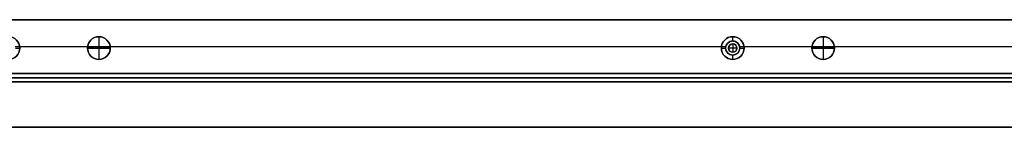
# Model space of a CAD drawing. Header units: millimetres. Extents: x -9 to 1391, y -464 to 386.
# Tile 13 of 24: x 695 to 1043, y -464 to -426. Entities that reach past the tile are written whole.
import ezdxf

# ---------------------------------------------------------------- set-up
doc = ezdxf.new("R2010")
doc.units = ezdxf.units.MM
doc.header["$MEASUREMENT"] = 0

msp = doc.modelspace()

# ---------------------------------------------------------------- linework, layer by layer
for p, q in [((58.08, -426.45, -36.5), (1323.73, -426.45, -36.5)), ((722.91, -432.45, -22.5), (722.91, -432.45, -0.5)), ((722.91, -432.45, -22.5), (722.91, -440.45, -22.5)), ((722.91, -432.45, 11.5), (722.91, -432.45, -0.5)), ((722.91, -432.45, 11.5), (722.91, -440.45, 11.5)), ((946.91, -433.95, -35.5), (946.91, -432.45, -35.5)), ((946.91, -432.45, -35.5), (946.91, -432.45, -72.5)), ((946.91, -433.95, -0.5), (946.91, -433.95, -35.5)), ((946.91, -434.95, 2.5), (946.91, -434.95, -0.5)), ((946.91, -434.95, 2.5), (946.91, -437.95, 2.5)), ((978.91, -432.45, -22.5), (978.91, -432.45, -0.5)), ((978.91, -432.45, -22.5), (978.91, -440.45, -22.5)), ((978.91, -432.45, 11.5), (978.91, -432.45, -0.5)), ((978.91, -432.45, 11.5), (978.91, -440.45, 11.5)), ((693.36, -435.95, -0.5), (718.94, -435.95, -0.5)), ((693.41, -436.45, -35.5), (694.91, -436.45, -35.5)), ((694.88, -435.95, -72.5), (942.94, -435.95, -72.5)), ((694.91, -436.45, -35.5), (694.91, -436.45, -72.5)), ((718.91, -436.45, -22.5), (718.91, -436.45, -0.5)), ((718.91, -436.45, -22.5), (726.91, -436.45, -22.5)), ((718.91, -436.45, 11.5), (718.91, -436.45, -0.5)), ((726.91, -436.45, 11.5), (718.91, -436.45, 11.5)), ((726.88, -435.95, -0.5), (944.46, -435.95, -0.5)), ((726.91, -436.45, -22.5), (726.91, -436.45, -0.5)), ((726.91, -436.45, 11.5), (726.91, -436.45, -0.5)), ((942.91, -436.45, -35.5), (944.41, -436.45, -35.5)), ((942.91, -436.45, -35.5), (942.91, -436.45, -72.5)), ((944.41, -436.45, -0.5), (944.41, -436.45, -35.5)), ((945.41, -436.45, 2.5), (945.41, -436.45, -0.5)), ((948.41, -436.45, 2.5), (945.41, -436.45, 2.5)), ((946.91, -437.95, 2.5), (946.91, -437.95, -0.5)), ((948.41, -436.45, 2.5), (948.41, -436.45, -0.5)), ((949.36, -435.95, -0.5), (974.94, -435.95, -0.5)), ((949.41, -436.45, -0.5), (949.41, -436.45, -35.5)), ((949.41, -436.45, -35.5), (950.91, -436.45, -35.5)), ((950.88, -435.95, -72.5), (1198.94, -435.95, -72.5)), ((950.91, -436.45, -35.5), (950.91, -436.45, -72.5)), ((974.91, -436.45, -22.5), (974.91, -436.45, -0.5)), ((974.91, -436.45, -22.5), (982.91, -436.45, -22.5)), ((974.91, -436.45, 11.5), (974.91, -436.45, -0.5)), ((982.91, -436.45, 11.5), (974.91, -436.45, 11.5)), ((982.88, -435.95, -0.5), (1200.46, -435.95, -0.5)), ((982.91, -436.45, -22.5), (982.91, -436.45, -0.5)), ((982.91, -436.45, 11.5), (982.91, -436.45, -0.5)), ((722.91, -440.45, -22.5), (722.91, -440.45, -0.5)), ((722.91, -440.45, 11.5), (722.91, -440.45, -0.5)), ((946.91, -440.45, -35.5), (946.91, -438.95, -35.5)), ((946.91, -438.95, -0.5), (946.91, -438.95, -35.5)), ((946.91, -440.45, -35.5), (946.91, -440.45, -72.5)), ((978.91, -440.45, -22.5), (978.91, -440.45, -0.5)), ((978.91, -440.45, 11.5), (978.91, -440.45, -0.5)), ((50.21, -445.45, -36.5), (1331.6, -445.45, -36.5)), ((1270.76, -445.45, -20.5), (110.76, -445.45, -20.5)), ((110.76, -446.95, -40.5), (1270.76, -446.95, -40.5)), ((1270.76, -446.95, -0.5), (110.76, -446.95, -0.5)), ((1270.76, -448.45, -20.5), (110.76, -448.45, -20.5)), ((8.81, -464.45, 9), (1373.01, -464.45, 9))]:
    msp.add_line(p, q)
for centre, radius in [((690.91, -436.45, -54), 4), ((722.91, -436.45, -11.5), 4), ((722.91, -436.45, 5.5), 4), ((946.91, -436.45, -54), 4), ((946.91, -436.45, -18), 2.5), ((946.91, -436.45, 1), 1.5), ((978.91, -436.45, -11.5), 4), ((978.91, -436.45, 5.5), 4)]:
    msp.add_circle(centre, radius)
for centre, radius, start, end in [((690.91, -436.45, -72.5), 4, 0, 180), ((690.91, -436.45, -35.5), 4, 0, 180), ((722.91, -436.45, -0.5), 4, 360, 180), ((722.91, -436.45, -22.5), 4, 0, 180), ((722.91, -436.45, -0.5), 4, 0, 180), ((722.91, -436.45, 11.5), 4, 0, 180), ((946.91, -436.45, -72.5), 4, 0, 180), ((946.91, -436.45, -35.5), 4, 0, 180), ((946.91, -436.45, -35.5), 2.5, 360, 180), ((946.91, -436.45, -0.5), 1.5, 0, 180), ((946.91, -436.45, 2.5), 1.5, 0, 180), ((978.91, -436.45, -0.5), 4, 360, 180), ((978.91, -436.45, -22.5), 4, 0, 180), ((978.91, -436.45, -0.5), 4, 0, 180), ((978.91, -436.45, 11.5), 4, 0, 180), ((690.91, -436.45, -72.5), 4, 180, 360), ((690.91, -436.45, -35.5), 4, 180, 360), ((722.91, -436.45, -0.5), 4, 180, 0), ((722.91, -436.45, -22.5), 4, 180, 360), ((722.91, -436.45, -0.5), 4, 180, 0), ((722.91, -436.45, 11.5), 4, 180, 0), ((946.91, -436.45, -72.5), 4, 180, 360), ((946.91, -436.45, -35.5), 4, 180, 360), ((946.91, -436.45, -35.5), 2.5, 180, 0), ((946.91, -436.45, -0.5), 1.5, 180, 0), ((946.91, -436.45, 2.5), 1.5, 180, 0), ((978.91, -436.45, -0.5), 4, 180, 0), ((978.91, -436.45, -22.5), 4, 180, 360), ((978.91, -436.45, -0.5), 4, 180, 0), ((978.91, -436.45, 11.5), 4, 180, 0)]:
    msp.add_arc(centre, radius, start, end)
for points in [[(58.08, -426.45, -72.5), (690.91, -426.45, -72.5), (1323.73, -426.45, -72.5)], [(1256.6, -426.45, -0.5), (690.91, -426.45, -0.5), (125.21, -426.45, -0.5)], [(1331.6, -445.45, -72.5), (690.91, -445.45, -72.5), (50.21, -445.45, -72.5)], [(110.76, -445.45, -40.5), (690.76, -445.45, -40.5), (1270.76, -445.45, -40.5)], [(1270.76, -445.45, -0.5), (690.76, -445.45, -0.5), (110.76, -445.45, -0.5)], [(1270.76, -448.45, -40.5), (690.76, -448.45, -40.5), (110.76, -448.45, -40.5)], [(110.76, -448.45, -0.5), (690.76, -448.45, -0.5), (1270.76, -448.45, -0.5)], [(125.21, -445.45, -0.5), (690.91, -445.45, -0.5), (1256.6, -445.45, -0.5)], [(1373.01, -464.45, -0.5), (690.91, -464.45, -0.5), (8.81, -464.45, -0.5)], [(8.81, -464.45, 18.5), (690.91, -464.45, 18.5), (1373.01, -464.45, 18.5)]]:
    msp.add_open_spline(points, degree=2)
for points, knots in [([(944.41, -436.45, -0.5), (944.41, -433.95, -0.5), (946.91, -433.95, -0.5), (949.41, -433.95, -0.5), (949.41, -436.45, -0.5)], [7.853982, 7.853982, 7.853982, 11.780972, 11.780972, 15.707963, 15.707963, 15.707963]), ([(949.41, -436.45, -0.5), (949.41, -438.95, -0.5), (946.91, -438.95, -0.5), (944.41, -438.95, -0.5), (944.41, -436.45, -0.5)], [15.707963, 15.707963, 15.707963, 19.634954, 19.634954, 23.561945, 23.561945, 23.561945])]:
    msp.add_rational_spline(points, [1, 0.707106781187, 1, 0.707106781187, 1], degree=2, knots=knots)

doc.saveas('drawing.dxf')
